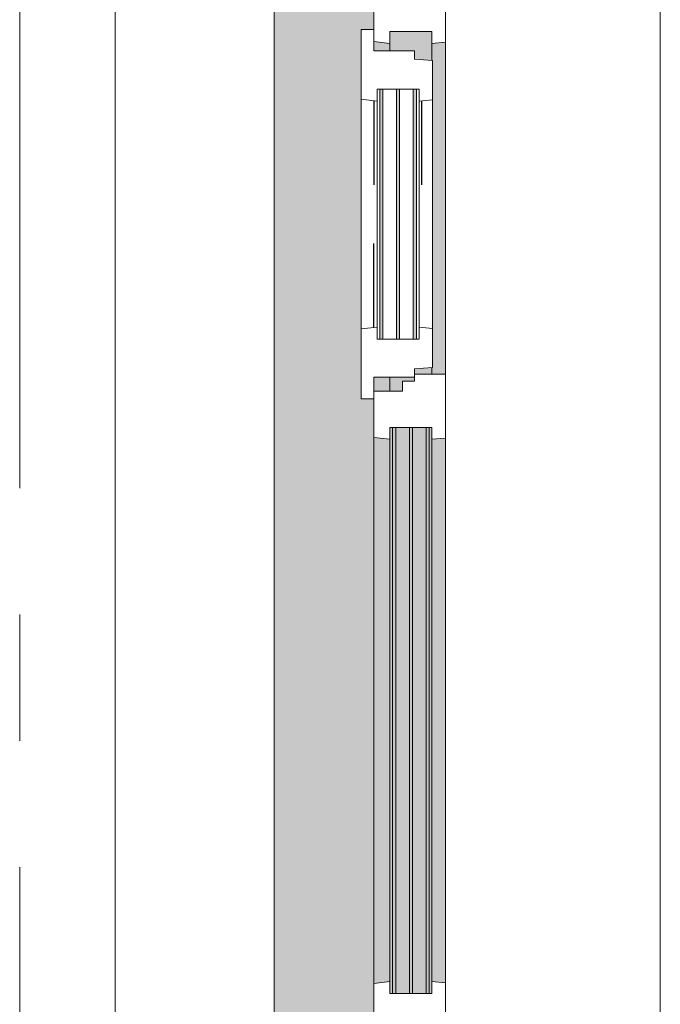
# Model space of a CAD drawing. Extents: x 3165 to 57695, y -7842 to 39081.
# Tile 94 of 248: x 54017 to 54822, y 6793 to 8030. Entities that reach past the tile are written whole.
import ezdxf

# ---------------------------------------------------------------- set-up
doc = ezdxf.new("R2010")
doc.units = 0
doc.header["$LTSCALE"] = 50
doc.linetypes.add('Onderlegger 3e verdieping$0$gestippeld', pattern=[6.35, 3.175, -3.175])
doc.linetypes.add('Onderlegger 3e verdieping$0$stramien', pattern=[22.225, 12.7, -3.175, 3.175, -3.175])
doc.layers.get('0').update_dxf_attribs({"linetype": 'CONTINUOUS'})
for name, color, linetype, lineweight in [('Onderlegger 3e verdieping$0$A-GLAZ', 8, 'CONTINUOUS', 25), ('Onderlegger 3e verdieping$0$A-GLAZ-GLAS', 8, 'CONTINUOUS', 25), ('Onderlegger 3e verdieping$0$S-GRID', 8, 'CONTINUOUS', 18)]:
    doc.layers.add(name, color=color, linetype=linetype, lineweight=lineweight)
pattern_1 = [(315, (-7411.23, 54611.6), (212.132, 212.132), [])]

# ---------------------------------------------------------------- blocks, each defined once
blk = doc.blocks.new('Onderlegger 3e verdieping$0$31_KA_Houten kozijn metselwerkgevel met draaiend deel verdieping - 31_KA_Houten kozijn metselwerkgevel met draaiend deel verdieping-V230-Plotview 3e Verdieping - schaal 1 op 100')
at = {"layer": 'Onderlegger 3e verdieping$0$A-GLAZ'}
blk.add_hatch(color=256, dxfattribs=at).paths.add_polyline_path([(-656.5, 323.5), (-636.5, 323.5), (-636.5, 150), (143, 150), (143, 166), (607, 165.2), (607, 150), (636.5, 150), (636.5, 323.5), (656.5, 323.5), (656.5, 328.5), (631.5, 328.5), (631.5, 275), (-631.5, 275), (-631.5, 328.5), (-656.5, 328.5)], flags=0)
at = {"layer": 'Onderlegger 3e verdieping$0$A-GLAZ', "lineweight": 18}
h = blk.add_hatch(dxfattribs=at)
h.set_pattern_fill('FP_406', color=256, style=0, pattern_type=2)
h.set_pattern_definition(pattern_1)
h.paths.add_polyline_path([(-656.5, 150), (-636.5, 150), (-636.5, 323.5), (-656.5, 323.5), (-656.5, 165.2)], flags=0)
h.paths.add_polyline_path([(636.5, 165.2), (636.5, 150), (656.5, 150), (656.5, 323.5), (636.5, 323.5)], flags=0)
at = {"layer": 'Onderlegger 3e verdieping$0$A-GLAZ'}
h = blk.add_hatch(color=256, dxfattribs=at)
h.paths.add_polyline_path([(-591.8, 150), (-589.5, 129.8), (92, 129.8), (94.3, 150), (-589.5, 150)], flags=0)
h.paths.add_polyline_path([(152.5, 129.8), (170, 129.8), (170, 150), (152.5, 150), (152.5, 145.4)], flags=0)
h.paths.add_polyline_path([(580, 145.8), (580, 129.8), (589.5, 129.8), (591.8, 150), (580, 150)], flags=0)
h = blk.add_hatch(color=256, dxfattribs=at)
h.paths.add_polyline_path([(-604.5, 101.3), (-604.5, 84.3), (107, 84.3), (107, 101.3), (-591.8, 101.3)], flags=0)
h.paths.add_polyline_path([(-604.5, 129.8), (-604.5, 126.3), (107, 126.3), (107, 129.8), (-591.8, 129.8)], flags=0)
h.paths.add_polyline_path([(-604.5, 122.3), (-604.5, 105.3), (107, 105.3), (107, 122.3), (-591.8, 122.3)], flags=0)
h.paths.add_polyline_path([(-604.5, 80.3), (-604.5, 77), (107, 77), (107, 80.3), (-594.4, 80.3)], flags=0)
h.paths.add_polyline_path([(152.5, 126.3), (152.5, 114), (165, 114), (165, 99), (170, 99), (170, 129.8), (152.5, 129.8)], flags=0)
h.paths.add_polyline_path([(174, 84.3), (174, 77), (182.1, 77), (180.5, 99), (174, 99), (174, 93)], flags=0)
h.paths.add_polyline_path([(567.9, 77), (604.5, 77), (604.5, 129.8), (580, 129.8), (580, 99), (569.5, 99), (569.1, 93)], flags=0)
at = {"layer": 'Onderlegger 3e verdieping$0$A-GLAZ', "lineweight": 18}
h = blk.add_hatch(dxfattribs=at)
h.set_pattern_fill('FP_406', color=256, style=0, pattern_type=2)
h.set_pattern_definition(pattern_1)
h.paths.add_polyline_path([(-706.5, -210.1), (-673.9, -210.1), (-664.2, 56.9), (-656.5, 56.9), (-656.5, 76.9), (-688.5, 76.9), (-688.5, -180.1), (-706.5, -180.1)], flags=0)
at = {"layer": 'Onderlegger 3e verdieping$0$A-GLAZ'}
h = blk.add_hatch(color=256, dxfattribs=at)
h.paths.add_polyline_path([(-591.1, 60), (93.6, 60), (92, 77), (-589.5, 77)], flags=0)
h.paths.add_polyline_path([(174, 76), (174, 60), (591.1, 60), (589.5, 77), (174, 77)], flags=0)
at = {"layer": 'Onderlegger 3e verdieping$0$A-GLAZ', "lineweight": 18}
h = blk.add_hatch(dxfattribs=at)
h.set_pattern_fill('FP_406', color=256, style=0, pattern_type=2)
h.set_pattern_definition(pattern_1)
h.paths.add_polyline_path([(656.5, 56.9), (664.2, 56.9), (673.9, -210.1), (706.5, -210.1), (706.5, -180.1), (688.5, -180.1), (688.5, 76.9), (656.5, 76.9)], flags=0)
for p, q in [((-656.5, 323.5), (-656.5, 328.5)), ((-636.5, 323.5), (-656.5, 323.5)), ((-656.5, 323.5), (-656.5, 150)), ((-636.5, 150), (-636.5, 323.5)), ((636.5, 323.5), (636.5, 150)), ((656.5, 323.5), (636.5, 323.5)), ((656.5, 328.5), (656.5, 323.5)), ((656.5, 150), (656.5, 323.5)), ((-656.5, 150), (-636.5, 150)), ((-591.8, 150), (-656.5, 150)), ((-656.5, 150), (-656.5, 60)), ((94.3, 150), (-591.8, 150)), ((-589.5, 129.8), (-591.8, 150)), ((94.3, 150), (92, 129.8)), ((143, 150), (94.3, 150)), ((152.5, 114), (152.5, 150)), ((591.8, 150), (589.5, 129.8)), ((656.5, 150), (607, 150)), ((636.5, 150), (656.5, 150)), ((656.5, 60), (656.5, 150)), ((-604.5, 126.3), (-604.5, 129.8)), ((-604.5, 129.8), (-589.5, 129.8)), ((-589.5, 129.8), (92, 129.8)), ((92, 129.8), (107, 129.8)), ((107, 129.8), (107, 126.3)), ((152.5, 129.8), (170, 129.8)), ((580, 129.8), (589.5, 129.8)), ((589.5, 129.8), (604.5, 129.8)), ((604.5, 129.8), (604.5, 77)), ((-604.5, 105.3), (-604.5, 122.3)), ((107, 122.3), (107, 105.3)), ((165, 114), (152.5, 114)), ((165, 99), (165, 114)), ((-604.5, 84.3), (-604.5, 101.3)), ((107, 101.3), (107, 84.3)), ((170, 99), (165, 99)), ((174, 60), (174, 99)), ((-688.5, 94.9), (-688.5, 76.9)), ((688.5, 76.9), (688.5, 94.9)), ((-656.5, 76.9), (-688.5, 76.9)), ((-688.5, 76.9), (-688.5, -180.1)), ((-656.5, 56.9), (-656.5, 76.9)), ((-604.5, 77), (-604.5, 80.3)), ((-589.5, 77), (-604.5, 77)), ((-591.1, 60), (-589.5, 77)), ((92, 77), (-589.5, 77)), ((107, 77), (92, 77)), ((92, 77), (93.6, 60)), ((107, 80.3), (107, 77)), ((182.1, 77), (174, 77)), ((589.5, 77), (567.9, 77)), ((604.5, 77), (589.5, 77)), ((589.5, 77), (591.1, 60)), ((656.5, 76.9), (688.5, 76.9)), ((656.5, 56.9), (656.5, 76.9)), ((688.5, 76.9), (688.5, -180.1)), ((-673.9, -210.1), (-664.2, 56.9)), ((-664.2, 56.9), (-656.5, 56.9)), ((-656.5, 60), (-591.1, 60)), ((-591.1, 60), (93.6, 60)), ((93.6, 60), (174, 60)), ((174, 60), (591.1, 60)), ((591.1, 60), (656.5, 60)), ((664.2, 56.9), (656.5, 56.9)), ((673.9, -210.1), (664.2, 56.9)), ((-688.5, -180.1), (-706.5, -180.1)), ((-706.5, -180.1), (-706.5, -210.1)), ((688.5, -180.1), (706.5, -180.1)), ((706.5, -180.1), (706.5, -210.1)), ((-706.5, -210.1), (-673.9, -210.1)), ((673.9, -210.1), (-673.9, -210.1)), ((706.5, -210.1), (673.9, -210.1))]:
    blk.add_line(p, q, dxfattribs=at)
blk = doc.blocks.new('Onderlegger 3e verdieping$0$31_KA_Houten kozijn metselwerkgevel triple glas - Type-9950171-Plotview 3e Verdieping - schaal 1 op 100')
at = {"layer": 'Onderlegger 3e verdieping$0$A-GLAZ'}
for points in [[(534.9, 0), (0, 0), (0, -4), (711.5, -3.4), (711.5, 0)], [(711.5, -21), (0, -21), (0, -25), (711.5, -25)], [(0, -42), (0, -46), (711.5, -46), (711.5, -42), (225.5, -42)]]:
    blk.add_hatch(color=256, dxfattribs=at).paths.add_polyline_path(points, flags=0)
at = {"layer": 'Onderlegger 3e verdieping$0$A-GLAZ', "lineweight": 18}
for p, q in [((711.5, 0), (0, 0)), ((0, 0), (0, -4)), ((711.5, -4), (711.5, 0)), ((0, -4), (711.5, -4)), ((711.5, -21), (0, -21)), ((0, -21), (0, -25)), ((711.5, -25), (711.5, -21)), ((0, -25), (711.5, -25)), ((711.5, -42), (0, -42)), ((0, -42), (0, -46)), ((0, -46), (711.5, -46)), ((711.5, -46), (711.5, -42))]:
    blk.add_line(p, q, dxfattribs=at)
blk = doc.blocks.new('Onderlegger 3e verdieping$0$31_KA_Houten kozijn draaiend deel metselwerkgevel - Type-V231-Plotview 3e Verdieping - schaal 1 op 100')
at = {"layer": 'Onderlegger 3e verdieping$0$A-GLAZ', "lineweight": 18}
for p, q in [((60.7, 16), (-27, 16)), ((-27, 16), (-27, 0)), ((63, -4.2), (60.7, 16)), ((349.3, 16), (60.7, 16)), ((349.3, 16), (347, -4.2)), ((437, 16), (349.3, 16)), ((437, 0), (437, 16)), ((410, 0), (437, 0)), ((-27, 0), (0, 0)), ((0, 0), (0, -51)), ((48, -7.5), (48, -4.2)), ((48, -4.2), (63, -4.2)), ((48, -28.5), (48, -11.5)), ((63, -4.2), (347, -4.2)), ((347, -4.2), (362, -4.2)), ((362, -4.2), (362, -7.5)), ((362, -11.5), (362, -28.5)), ((410, -51), (410, 0)), ((48, -49.5), (48, -32.5)), ((362, -32.5), (362, -49.5)), ((0, -51), (10.5, -51)), ((10.5, -51), (12.2, -74)), ((48, -57), (48, -53.5)), ((63, -57), (48, -57)), ((61.4, -74), (63, -57)), ((347, -57), (63, -57)), ((362, -57), (347, -57)), ((347, -57), (348.6, -74)), ((362, -53.5), (362, -57)), ((397.8, -74), (399.5, -51)), ((399.5, -51), (410, -51)), ((12.2, -74), (61.4, -74)), ((61.4, -74), (348.6, -74)), ((348.6, -74), (397.8, -74))]:
    blk.add_line(p, q, dxfattribs=at)
at = {"layer": 'Onderlegger 3e verdieping$0$A-GLAZ', "linetype": 'Onderlegger 3e verdieping$0$gestippeld'}
blk.add_line((347.3, -60), (241.8, -60), dxfattribs=at)
at = {"layer": 'Onderlegger 3e verdieping$0$A-GLAZ-GLAS'}
for p, q in [((62.5, 0), (168.2, 0)), ((347.5, 0), (241.8, 0))]:
    blk.add_line(p, q, dxfattribs=at)
blk = doc.blocks.new('Onderlegger 3e verdieping$0$31_KA_Houten kozijn metselwerkgevel triple glas - Type-9950170-Plotview 3e Verdieping - schaal 1 op 100')
at = {"layer": 'Onderlegger 3e verdieping$0$A-GLAZ'}
for points in [[(277.4, 0), (0, 0), (0, -4), (314, -4), (314, 0)], [(277.4, -21), (0, -21), (0, -25), (314, -25), (314, -21)], [(314, -42), (0, -42), (0, -46), (314, -46)]]:
    blk.add_hatch(color=256, dxfattribs=at).paths.add_polyline_path(points, flags=0)
at = {"layer": 'Onderlegger 3e verdieping$0$A-GLAZ', "lineweight": 18}
for p, q in [((314, 0), (0, 0)), ((0, 0), (0, -4)), ((314, -4), (314, 0)), ((0, -4), (314, -4)), ((314, -21), (0, -21)), ((0, -21), (0, -25)), ((314, -25), (314, -21)), ((0, -25), (314, -25)), ((314, -42), (0, -42)), ((0, -42), (0, -46)), ((0, -46), (314, -46)), ((314, -46), (314, -42))]:
    blk.add_line(p, q, dxfattribs=at)
blk = doc.blocks.new('Onderlegger 3e verdieping$0$vensterbank tweede verdieping2 - vensterbank tweede verdieping-12045771-Plotview 3e Verdieping - schaal 1 op 100')
at = {"layer": 'Onderlegger 3e verdieping$0$A-GLAZ', "lineweight": 18}
for p, q in [((54136.6, 8158.2), (54136.6, 6665.2)), ((54336.6, 6779.7), (54336.6, 8042.7))]:
    blk.add_line(p, q, dxfattribs=at)
blk = doc.blocks.new('Onderlegger 3e verdieping')
at = {"layer": 'Onderlegger 3e verdieping$0$S-GRID', "linetype": 'Onderlegger 3e verdieping$0$stramien'}
blk.add_line((54016.6, 38080.6), (54016.6, 989.5), dxfattribs=at)
at = {"layer": 'Onderlegger 3e verdieping$0$A-GLAZ'}
blk.add_blockref('Onderlegger 3e verdieping$0$vensterbank tweede verdieping2 - vensterbank tweede verdieping-12045771-Plotview 3e Verdieping - schaal 1 op 100', (0, 0), dxfattribs=at)
at = {"layer": 'Onderlegger 3e verdieping$0$A-GLAZ', "rotation": 89.99999999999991}
for name, p in [('Onderlegger 3e verdieping$0$31_KA_Houten kozijn metselwerkgevel met draaiend deel verdieping - 31_KA_Houten kozijn metselwerkgevel met draaiend deel verdieping-V230-Plotview 3e Verdieping - schaal 1 op 100', (54611.6, 7411.2)), ('Onderlegger 3e verdieping$0$31_KA_Houten kozijn draaiend deel metselwerkgevel - Type-V231-Plotview 3e Verdieping - schaal 1 op 100', (54461.6, 7581.2)), ('Onderlegger 3e verdieping$0$31_KA_Houten kozijn metselwerkgevel triple glas - Type-9950170-Plotview 3e Verdieping - schaal 1 op 100', (54469.1, 7629.2)), ('Onderlegger 3e verdieping$0$31_KA_Houten kozijn metselwerkgevel triple glas - Type-9950171-Plotview 3e Verdieping - schaal 1 op 100', (54485.3, 6806.7))]:
    blk.add_blockref(name, p, dxfattribs=at)

msp = doc.modelspace()

# ---------------------------------------------------------------- block references
msp.add_blockref('Onderlegger 3e verdieping', (0, 0))

doc.saveas('drawing.dxf')
